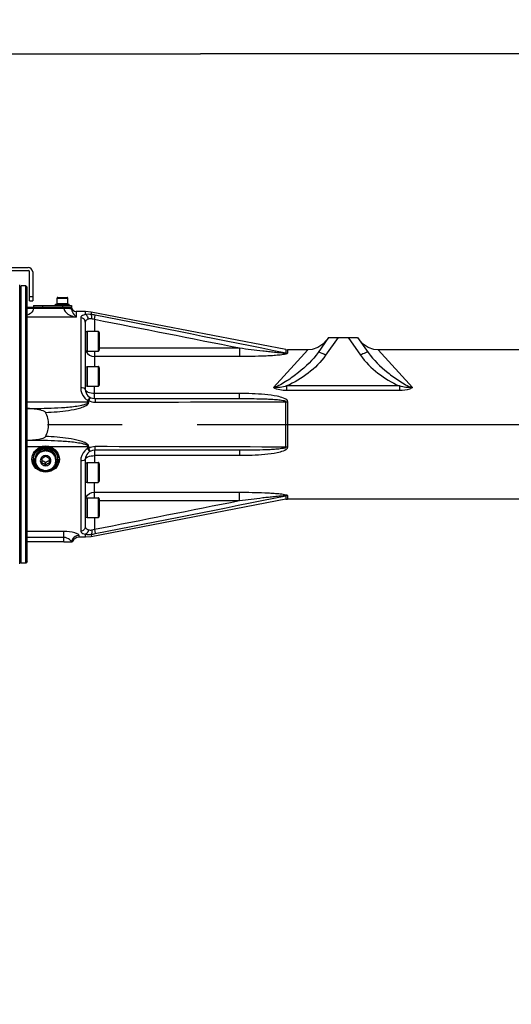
# Model space of a CAD drawing. Header units: millimetres. Extents: x 0 to 11890, y 0 to 8410.
# Tile 95 of 103: x 7624 to 7947, y 6567 to 7213. Entities that reach past the tile are written whole.
import ezdxf

# ---------------------------------------------------------------- set-up
doc = ezdxf.new("R2010")
doc.units = ezdxf.units.MM
doc.header["$LTSCALE"] = 653.95
doc.linetypes.add('CENTER', pattern=[0.6, 0.375, -0.075, 0.075, -0.075])
doc.layers.get('0').update_dxf_attribs({"linetype": 'CONTINUOUS'})
for name, color, linetype in [('304103000001DXF_CONTINUOUS_LINE', 7, 'CONTINUOUS'), ('304103000008_DXF_AXIS', 7, 'CONTINUOUS'), ('304104000010DXF_CONTINUOUS_LINE', 7, 'CONTINUOUS'), ('304104000040DXF_CONTINUOUS_LINE', 7, 'CONTINUOUS'), ('304105000012DXF_CONTINUOUS_LINE', 7, 'CONTINUOUS'), ('304105000043DXF_CONTINUOUS_LINE', 7, 'CONTINUOUS'), ('501023000015DXF_CONTINUOUS_LINE', 7, 'CONTINUOUS'), ('501023000020DXF_CONTINUOUS_LINE', 7, 'CONTINUOUS'), ('504001000007DXF_CONTINUOUS_LINE', 7, 'CONTINUOUS'), ('604006000001DXF_CONTINUOUS_LINE', 7, 'CONTINUOUS'), ('604006000004DXF_CONTINUOUS_LINE', 7, 'CONTINUOUS'), ('604007000001DXF_CONTINUOUS_LINE', 7, 'CONTINUOUS'), ('626001000001DXF_CONTINUOUS_LINE', 7, 'CONTINUOUS'), ('运动范围_DXF_DIMENSION', 7, 'CONTINUOUS')]:
    doc.layers.add(name, color=color, linetype=linetype)
doc.styles.get("Standard").update_dxf_attribs({"font": 'txt', "width": 0.7})
doc.dimstyles.new('DIMSTYLE_1', dxfattribs={"dimtxt": 100, "dimasz": 60, "dimexe": 2, "dimexo": 0.2, "dimgap": 2.5, "dimtad": 0, "dimtih": 1, "dimtoh": 1, "dimdec": 1, "dimdsep": 46, "dimtxsty": 'Standard', "dimblk": '_FILLED', "dimblk1": '_FILLED', "dimblk2": '_FILLED', "dimcen": 0.09, "dimclrt": 5, "dimazin": 2, "dimtp": 0.1, "dimtm": 0.1, "dimtfac": 1, "dimtdec": 1, "dimtofl": 0, "dimtmove": 0, "dimatfit": 3, "dimldrblk": '_FILLED', "dimfxl": 0, "dimtolj": 1, "dimarcsym": 0})
doc.dimstyles.new('DIMSTYLE_4', dxfattribs={"dimtxt": 100, "dimasz": 60, "dimexe": 2, "dimexo": 0.2, "dimgap": 2.5, "dimtad": 1, "dimdsep": 46, "dimtxsty": 'Standard', "dimblk": '_FILLED', "dimblk1": '_FILLED', "dimblk2": '_FILLED', "dimcen": 0.09, "dimclrt": 5, "dimazin": 2, "dimtp": 0.01, "dimtm": 0.01, "dimtfac": 1, "dimtofl": 0, "dimtmove": 0, "dimatfit": 3, "dimldrblk": '_FILLED', "dimfxl": 0, "dimtolj": 1, "dimarcsym": 0})

# ---------------------------------------------------------------- blocks, each defined once
blk = doc.blocks.new('*D18')
at = {"layer": '运动范围_DXF_DIMENSION', "color": 2, "linetype": 'Continuous', "transparency": 16777216}
blk.add_line((7257.5, 7734.59), (9194.47, 7734.59), dxfattribs=at)
blk = doc.blocks.new('_FILLED')
at = {"color": 0, "linetype": 'ByBlock'}
blk.add_solid([(0, 0), (-1, 0.117), (-1, -0.117)], dxfattribs=at)
blk = doc.blocks.new('*D19')
at = {"layer": '运动范围_DXF_DIMENSION', "color": 2, "linetype": 'Continuous', "transparency": 16777216}
for p, q in [((7257.5, 7734.59), (9802.48, 7734.59)), ((9782.48, 7734.59), (9782.48, 5994.44)), ((9782.48, 4254.29), (9782.48, 5994.44)), ((7872.68, 4254.29), (9802.48, 4254.29))]:
    blk.add_line(p, q, dxfattribs=at)
at = {"layer": '运动范围_DXF_DIMENSION', "color": 2, "linetype": 'Continuous', "transparency": 16777216, "xscale": 60, "yscale": 60, "zscale": 60}
for p, rotation in [((9782.48, 7734.59), 90), ((9782.48, 4254.29), 270)]:
    blk.add_blockref('_FILLED', p, dxfattribs=dict(at, rotation=rotation))
blk = doc.blocks.new('*D23')
at = {"layer": '运动范围_DXF_DIMENSION', "color": 2, "linetype": 'Continuous', "transparency": 16777216}
for p, q in [((7255.32, 6894.23), (7255.32, 7210.21)), ((8230.32, 7091.8), (8230.32, 7210.21)), ((7255.32, 7190.21), (7742.82, 7190.21)), ((8230.32, 7190.21), (7742.82, 7190.21))]:
    blk.add_line(p, q, dxfattribs=at)
at = {"layer": '运动范围_DXF_DIMENSION', "color": 2, "linetype": 'Continuous', "transparency": 16777216, "xscale": 60, "yscale": 60, "zscale": 60, "rotation": 180}
blk.add_blockref('_FILLED', (7255.32, 7190.21), dxfattribs=at)
at = {"layer": '运动范围_DXF_DIMENSION', "color": 2, "linetype": 'Continuous', "transparency": 16777216, "xscale": 60, "yscale": 60, "zscale": 60}
blk.add_blockref('_FILLED', (8230.32, 7190.21), dxfattribs=at)

msp = doc.modelspace()

# ---------------------------------------------------------------- linework, layer by layer
at = {"color": 2, "linetype": 'Continuous'}
msp.add_arc((7255.496, 5867.233), 1867.359, 315.002639, 180, dxfattribs=at)
at = {"layer": '304103000001DXF_CONTINUOUS_LINE', "color": 7, "linetype": 'Continuous'}
for p, q in [((7629.316, 7024.233), (7633.316, 7024.233)), ((7633.316, 7024.233), (7658.316, 7024.233)), ((7658.316, 7024.233), (7658.316, 7023.04)), ((7667.411, 7021.233), (7661.316, 7021.233)), ((7671.188, 7020.873), (7667.411, 7021.233)), ((7798.755, 6996.341), (7671.188, 7020.873)), ((7667.316, 7014.405), (7667.316, 6970.233)), ((7826.816, 7004.233), (7819.954, 6994.433)), ((7826.816, 7004.233), (7845.816, 7004.233)), ((7845.816, 7004.233), (7852.679, 6994.433)), ((7798.755, 6996.341), (7799.888, 6996.233)), ((7813.282, 6996.233), (7799.888, 6996.233)), ((7993.87, 6996.233), (7859.351, 6996.233)), ((7673.315, 6964.233), (7768.431, 6964.233)), ((7629.316, 6957.733), (7633.532, 6957.733)), ((7633.532, 6936.733), (7629.316, 6936.733)), ((7768.431, 6930.233), (7673.315, 6930.233)), ((7667.316, 6924.234), (7667.316, 6880.062)), ((7798.755, 6898.125), (7671.188, 6873.593)), ((7798.755, 6898.125), (7799.888, 6898.233)), ((8058.398, 6898.233), (7799.888, 6898.233)), ((7667.411, 6873.233), (7663.316, 6873.233)), ((7671.188, 6873.593), (7667.411, 6873.233)), ((7653.316, 6870.233), (7629.316, 6870.233)), ((7653.316, 6870.233), (7658.734, 6870.233))]:
    msp.add_line(p, q, dxfattribs=at)
at = {"layer": '304103000001DXF_CONTINUOUS_LINE', "color": 9, "linetype": 'Continuous'}
for p, q in [((7633.316, 7023.389), (7629.316, 7023.389)), ((7633.316, 7024.233), (7633.316, 7023.199)), ((7633.316, 7023.389), (7658.316, 7023.389)), ((7653.316, 7024.233), (7653.316, 7023.199)), ((7661.316, 7021.233), (7661.316, 7017.678)), ((7667.409, 7019.279), (7667.411, 7021.233)), ((7671.188, 7020.873), (7671.188, 7019.327)), ((7661.316, 7017.678), (7629.316, 7017.678)), ((7664.316, 7017.243), (7664.316, 6971.205)), ((7673.315, 7015.999), (7673.316, 7008.293)), ((7673.316, 7015.998), (7673.883, 7018.885)), ((7833.054, 7004.233), (7824.869, 6992.544)), ((7839.579, 7004.233), (7847.764, 6992.544)), ((7673.316, 6995.293), (7673.316, 6985.233)), ((7768.431, 6997.193), (7676.516, 6997.193)), ((7768.431, 6997.193), (7768.431, 6991.743)), ((7813.28, 6996.095), (7790.79, 6971.504)), ((7798.755, 6996.341), (7798.755, 6994.028)), ((7799.888, 6996.233), (7799.888, 6993.925)), ((7813.406, 6996.233), (7813.28, 6996.095)), ((7859.253, 6996.205), (7859.227, 6996.233)), ((7881.837, 6971.503), (7859.253, 6996.205)), ((7768.431, 6991.743), (7673.316, 6991.743)), ((7673.316, 6964.233), (7673.316, 6972.233)), ((7799.331, 6972.438), (7799.331, 6969.503)), ((7873.302, 6972.438), (7799.331, 6972.438)), ((7873.302, 6969.503), (7799.331, 6969.503)), ((7873.302, 6972.438), (7873.302, 6969.503)), ((7669.031, 6961.752), (7669.03, 6962.957)), ((7669.597, 6961.742), (7669.597, 6962.945)), ((7673.316, 6967.724), (7768.431, 6967.724)), ((7768.431, 6964.233), (7768.431, 6967.724)), ((7669.031, 6961.752), (7629.316, 6961.752)), ((7798.755, 6932.34), (7798.755, 6962.127)), ((7799.888, 6962.094), (7799.888, 6932.373)), ((7629.316, 6932.714), (7638.71, 6932.714)), ((7643.923, 6932.714), (7669.031, 6932.714)), ((7669.03, 6931.51), (7669.031, 6932.714)), ((7669.597, 6931.521), (7669.597, 6932.725)), ((7673.316, 6930.233), (7673.316, 6922.233)), ((7768.431, 6930.233), (7768.431, 6926.742)), ((7768.431, 6926.742), (7673.316, 6926.742)), ((7664.316, 6923.261), (7664.316, 6877.224)), ((7673.316, 6899.174), (7673.316, 6909.233)), ((7673.316, 6902.723), (7768.431, 6902.723)), ((7768.431, 6897.273), (7768.431, 6902.723)), ((7798.755, 6900.438), (7798.755, 6898.125)), ((7799.888, 6900.541), (7799.888, 6898.233)), ((7676.516, 6897.273), (7768.431, 6897.273)), ((7673.316, 6886.174), (7673.315, 6878.468)), ((7673.316, 6878.468), (7673.883, 6875.581)), ((7653.316, 6876.949), (7629.316, 6876.949)), ((7653.317, 6873.068), (7629.316, 6873.068)), ((7653.316, 6870.233), (7653.316, 6876.949)), ((7663.316, 6873.233), (7663.316, 6874.419)), ((7667.411, 6873.233), (7667.409, 6875.188)), ((7671.188, 6875.14), (7671.188, 6873.593))]:
    msp.add_line(p, q, dxfattribs=at)
at = {"layer": '304103000001DXF_CONTINUOUS_LINE', "color": 7, "linetype": 'Continuous'}
for points in [[(7825.693, 7002.629), (7823.071, 6999.762), (7819.774, 6997.652), (7816.043, 6996.467), (7813.406, 6996.233)], [(7859.227, 6996.233), (7856.59, 6996.467), (7852.859, 6997.652), (7849.562, 6999.762), (7846.94, 7002.629)]]:
    msp.add_lwpolyline(points, dxfattribs=at)
at = {"layer": '304103000001DXF_CONTINUOUS_LINE', "color": 9, "linetype": 'Continuous'}
for points in [[(7669.031, 6962.957), (7669.308, 6962.954), (7669.597, 6962.945)], [(7669.031, 6961.752), (7669.22, 6961.751), (7669.41, 6961.748), (7669.597, 6961.742)], [(7669.031, 6932.714), (7669.22, 6932.715), (7669.41, 6932.719), (7669.597, 6932.725)], [(7669.597, 6931.521), (7669.324, 6931.513), (7669.031, 6931.51)]]:
    msp.add_lwpolyline(points, dxfattribs=at)
at = {"layer": '304103000001DXF_CONTINUOUS_LINE', "color": 7, "linetype": 'Continuous'}
for centre, radius, start, end in [((7661.316, 7024.233), 3, 180, 270), ((7673.316, 6970.233), 6, 180.006254, 269.99103), ((7626.124, 6887.355), 70.366, 85.062779, 87.399652), ((7627.17, 6899.623), 58.054, 83.414547, 85.049627), ((7626.12, 7007.199), 70.454, 272.600542, 274.931177), ((7627.176, 6994.766), 57.976, 274.947362, 276.58868), ((7673.316, 6924.233), 6, 90.009058, 179.993755), ((7640.456, 6924.98), 8.139, 184.326324, 190.49649), ((7642.177, 6924.98), 8.139, 349.503642, 355.765988), ((7663.316, 6868.233), 5, 90, 156.421991)]:
    msp.add_arc(centre, radius, start, end, dxfattribs=at)
at = {"layer": '304103000001DXF_CONTINUOUS_LINE', "color": 9, "linetype": 'Continuous'}
for centre, radius, start, end in [((7662.123, 7023.042), 3.807, 180.037132, 187.5078), ((7665.869, 6978.408), 41.263, 78.801082, 82.594306), ((2076.578, -21541.779), 29101.033, 78.7208441, 78.9117386), ((3708.207, -13229.338), 20632.913, 78.5651496, 78.9187121), ((7672.448, 6997.239), 5.138, 199.556437, 206.432727), ((7799.889, 7000.223), 6.298, 259.629645, 269.994656), ((7591.531, 66097.041), 59135.278, 270.07979031, 270.20077841), ((7799.884, 6981.559), 19.465, 266.67621, 270.013388), ((7591.53, -52202.565), 59135.268, 89.79922109, 89.92020921), ((7799.886, 6912.809), 19.564, 89.995073, 93.315328), ((7672.448, 6897.227), 5.138, 153.567274, 160.443577), ((3708.206, 27123.808), 20632.917, 281.0812879, 281.4348504), ((7799.889, 6894.242), 6.299, 90.006362, 100.369337), ((2076.578, 35436.245), 29101.032, 281.0882614, 281.2791559), ((7665.869, 6916.062), 41.266, 277.405868, 281.198771)]:
    msp.add_arc(centre, radius, start, end, dxfattribs=at)
for points, knots in [([(7633.316, 7023.199), (7633.316, 7022.667), (7632.599, 7020.648), (7630.681, 7019.522), (7629.316, 7018.901)], [0, 0, 0, 0, 0.261739, 1, 1, 1, 1]), ([(7633.316, 7023.199), (7632.934, 7023.199), (7631.6, 7023.193), (7630.266, 7023.175), (7629.316, 7023.135)], [0, 0, 0, 0, 0.2870277, 1, 1, 1, 1]), ([(7653.316, 7023.199), (7653.316, 7022.304), (7655.319, 7019.118), (7658.854, 7018.125), (7661.316, 7017.678)], [0, 0, 0, 0, 0.263422, 1, 1, 1, 1]), ([(7657.936, 7023.1), (7657.685, 7023.12), (7656.145, 7023.188), (7654.605, 7023.199), (7653.316, 7023.199)], [0, 0, 0, 0, 0.1635404, 1, 1, 1, 1]), ([(7658.316, 7023.04), (7658.316, 7023.073), (7658.118, 7023.063), (7658.031, 7023.093), (7657.936, 7023.1)], [0, 0, 0, 0, 0.2615151, 1, 1, 1, 1]), ([(7658.349, 7022.545), (7658.43, 7021.927), (7659.107, 7020.082), (7660.375, 7018.576), (7661.316, 7017.678)], [0, 0, 0, 0, 0.3237887, 1, 1, 1, 1]), ([(7667.409, 7019.279), (7666.957, 7019.183), (7665.804, 7018.914), (7664.316, 7018.05), (7664.316, 7017.243)], [0, 0, 0, 0, 0.3643746, 1, 1, 1, 1]), ([(7667.316, 7014.405), (7667.316, 7015.135), (7666.636, 7016.676), (7665.076, 7017.243), (7664.316, 7017.243)], [0, 0, 0, 0, 0.4902071, 1, 1, 1, 1]), ([(7669.379, 7016.358), (7669.071, 7016.264), (7668.165, 7015.958), (7667.316, 7015.063), (7667.316, 7014.405)], [0, 0, 0, 0, 0.3287756, 1, 1, 1, 1]), ([(7669.379, 7016.358), (7669.339, 7016.703), (7669.081, 7017.858), (7668.243, 7019.067), (7667.411, 7019.279)], [0, 0, 0, 0, 0.2879113, 1, 1, 1, 1]), ([(7671.52, 7016.443), (7671.592, 7017.047), (7671.609, 7017.987), (7671.459, 7019.071), (7671.188, 7019.326)], [0, 0, 0, 0, 0.620331, 1, 1, 1, 1]), ([(7798.755, 6994.028), (7798.831, 6993.805), (7797.73, 6993.999), (7796.856, 6993.937), (7795.089, 6994.106), (7793.252, 6994.255), (7790.69, 6994.508), (7787.516, 6994.845), (7782.421, 6995.427), (7776.061, 6996.204), (7770.974, 6996.859), (7768.431, 6997.193)], [0, 0, 0, 0, 0.0232252, 0.057643, 0.1186057, 0.1812978, 0.2441069, 0.3699241, 0.4958708, 0.7479054, 1, 1, 1, 1]), ([(7824.869, 6992.544), (7823.842, 6993.215), (7822.603, 6993.868), (7820.275, 6994.891), (7819.954, 6994.433)], [0, 0, 0, 0, 0.6868705, 1, 1, 1, 1]), ([(7852.679, 6994.433), (7852.358, 6994.891), (7850.03, 6993.868), (7848.791, 6993.215), (7847.764, 6992.544)], [0, 0, 0, 0, 0.3131287, 1, 1, 1, 1]), ([(7799.888, 6993.925), (7799.888, 6993.537), (7798.456, 6993.317), (7797.103, 6992.972), (7795.1, 6992.74), (7792.462, 6992.469), (7789.056, 6992.232), (7783.586, 6991.962), (7776.701, 6991.783), (7771.19, 6991.743), (7768.431, 6991.743)], [0, 0, 0, 0, 0.0367939, 0.0943822, 0.156232, 0.2196105, 0.3482737, 0.4780485, 0.7387792, 1, 1, 1, 1]), ([(7819.954, 6994.433), (7816.428, 6989.397), (7809.545, 6982.916), (7800.751, 6976.469), (7795.321, 6973.214), (7792.375, 6971.783), (7790.79, 6971.504)], [0, 0, 0, 0, 0.4917098, 0.7437082, 0.8712716, 1, 1, 1, 1]), ([(7824.869, 6992.544), (7821.751, 6988.092), (7813.784, 6980.352), (7804.357, 6974.643), (7799.331, 6972.438)], [0, 0, 0, 0, 0.4975174, 1, 1, 1, 1]), ([(7847.764, 6992.544), (7850.881, 6988.092), (7858.849, 6980.352), (7868.276, 6974.643), (7873.302, 6972.438)], [0, 0, 0, 0, 0.4975245, 1, 1, 1, 1]), ([(7852.679, 6994.433), (7856.204, 6989.398), (7863.085, 6982.918), (7871.876, 6976.473), (7877.304, 6973.219), (7880.249, 6971.785), (7881.833, 6971.507)], [0, 0, 0, 0, 0.4917183, 0.7437185, 0.8712808, 1, 1, 1, 1]), ([(7667.316, 6970.233), (7667.316, 6970.605), (7665.962, 6971.149), (7665.03, 6971.205), (7664.316, 6971.205)], [0, 0, 0, 0, 0.3426121, 1, 1, 1, 1]), ([(7664.316, 6971.205), (7664.316, 6968.793), (7665.681, 6965.357), (7668.297, 6963.371), (7669.03, 6962.957)], [0, 0, 0, 0, 0.7411253, 1, 1, 1, 1]), ([(7667.316, 6970.233), (7667.316, 6969.401), (7669.775, 6967.861), (7671.881, 6967.724), (7673.316, 6967.724)], [0, 0, 0, 0, 0.3670834, 1, 1, 1, 1]), ([(7799.331, 6969.503), (7797.826, 6969.503), (7794.945, 6969.698), (7791.805, 6970.461), (7790.79, 6971.504)], [0, 0, 0, 0, 0.5083056, 1, 1, 1, 1]), ([(7881.842, 6971.504), (7880.407, 6971.412), (7877.498, 6971.257), (7874.686, 6972.028), (7873.302, 6972.437)], [0, 0, 0, 0, 0.4991792, 1, 1, 1, 1]), ([(7881.837, 6971.503), (7881.245, 6971.091), (7878.698, 6969.498), (7875.545, 6969.503), (7873.302, 6969.503)], [0, 0, 0, 0, 0.2432486, 1, 1, 1, 1]), ([(7670.459, 6964.957), (7670.249, 6965.071), (7669.727, 6963.883), (7669.338, 6963.454), (7669.031, 6962.957)], [0, 0, 0, 0, 0.2900259, 1, 1, 1, 1]), ([(7670.459, 6964.957), (7670.641, 6964.859), (7669.906, 6963.925), (7669.852, 6963.404), (7669.597, 6962.945)], [0, 0, 0, 0, 0.2819622, 1, 1, 1, 1]), ([(7673.316, 6964.233), (7673.574, 6964.233), (7673.766, 6963.041), (7673.861, 6962.402), (7673.883, 6961.821)], [0, 0, 0, 0, 0.3069658, 1, 1, 1, 1]), ([(7768.431, 6967.724), (7771.189, 6967.724), (7776.718, 6967.634), (7784.91, 6967.179), (7791.931, 6966.237), (7796.81, 6965.017), (7799.879, 6963.38), (7799.888, 6962.094)], [0, 0, 0, 0, 0.2525321, 0.5049517, 0.7568699, 0.8822113, 1, 1, 1, 1]), ([(7768.431, 6964.233), (7770.973, 6964.233), (7776.061, 6964.205), (7782.409, 6964.071), (7787.516, 6963.875), (7791.273, 6963.636), (7794.646, 6963.398), (7796.777, 6962.931), (7798.827, 6962.763), (7798.755, 6962.127)], [0, 0, 0, 0, 0.2494764, 0.4991691, 0.6241291, 0.7491933, 0.8746829, 0.9371247, 1, 1, 1, 1]), ([(7633.532, 6957.733), (7636.553, 6957.733), (7642.596, 6957.813), (7650.134, 6958.136), (7656.171, 6958.59), (7660.622, 6959.066), (7664.494, 6959.655), (7667.095, 6960.371), (7669.03, 6961.028), (7669.031, 6961.752)], [0, 0, 0, 0, 0.2509209, 0.5017302, 0.6270738, 0.7523357, 0.8774197, 0.9398635, 1, 1, 1, 1]), ([(7633.828, 6957.293), (7633.793, 6957.407), (7633.74, 6957.571), (7633.595, 6957.733), (7633.532, 6957.733)], [0, 0, 0, 0, 0.6498589, 1, 1, 1, 1]), ([(7641.259, 6955.15), (7643.766, 6955.242), (7648.785, 6955.532), (7656.208, 6956.314), (7662.517, 6957.514), (7666.926, 6958.916), (7669.597, 6960.548), (7669.597, 6961.742)], [0, 0, 0, 0, 0.2521124, 0.5039124, 0.7550279, 0.8800245, 1, 1, 1, 1]), ([(7633.532, 6936.733), (7633.595, 6936.733), (7633.74, 6936.896), (7633.793, 6937.06), (7633.828, 6937.173)], [0, 0, 0, 0, 0.3501411, 1, 1, 1, 1]), ([(7669.031, 6932.714), (7669.031, 6933.438), (7667.095, 6934.096), (7664.494, 6934.812), (7660.622, 6935.4), (7656.171, 6935.877), (7650.134, 6936.331), (7642.596, 6936.654), (7636.553, 6936.733), (7633.532, 6936.733)], [0, 0, 0, 0, 0.0601157, 0.1225735, 0.2476577, 0.3729206, 0.4982653, 0.7490769, 1, 1, 1, 1]), ([(7669.597, 6932.725), (7669.597, 6933.915), (7666.933, 6935.548), (7662.525, 6936.951), (7656.214, 6938.152), (7648.788, 6938.935), (7643.767, 6939.224), (7641.259, 6939.317)], [0, 0, 0, 0, 0.1196397, 0.2446807, 0.4958934, 0.7477905, 1, 1, 1, 1]), ([(7669.03, 6931.51), (7668.297, 6931.096), (7665.681, 6929.11), (7664.316, 6925.673), (7664.316, 6923.261)], [0, 0, 0, 0, 0.2588758, 1, 1, 1, 1]), ([(7670.459, 6929.509), (7670.249, 6929.396), (7669.727, 6930.584), (7669.338, 6931.013), (7669.031, 6931.51)], [0, 0, 0, 0, 0.2900266, 1, 1, 1, 1]), ([(7670.459, 6929.509), (7670.641, 6929.608), (7669.906, 6930.542), (7669.852, 6931.062), (7669.597, 6931.521)], [0, 0, 0, 0, 0.2819635, 1, 1, 1, 1]), ([(7673.316, 6930.233), (7673.574, 6930.233), (7673.766, 6931.426), (7673.861, 6932.065), (7673.883, 6932.646)], [0, 0, 0, 0, 0.3069717, 1, 1, 1, 1]), ([(7799.888, 6932.373), (7799.893, 6931.091), (7796.812, 6929.452), (7791.946, 6928.231), (7784.916, 6927.288), (7776.722, 6926.832), (7771.19, 6926.742), (7768.431, 6926.742)], [0, 0, 0, 0, 0.1173971, 0.2428031, 0.4948299, 0.7473587, 1, 1, 1, 1]), ([(7798.755, 6932.34), (7798.834, 6931.7), (7796.774, 6931.545), (7794.653, 6931.067), (7791.287, 6930.832), (7787.53, 6930.592), (7782.419, 6930.396), (7776.067, 6930.261), (7770.975, 6930.233), (7768.431, 6930.233)], [0, 0, 0, 0, 0.0633342, 0.1247936, 0.2502068, 0.3753731, 0.5004329, 0.7503248, 1, 1, 1, 1]), ([(7667.316, 6924.233), (7667.316, 6923.861), (7665.962, 6923.318), (7665.03, 6923.261), (7664.316, 6923.261)], [0, 0, 0, 0, 0.3426127, 1, 1, 1, 1]), ([(7667.316, 6924.233), (7667.316, 6925.066), (7669.775, 6926.606), (7671.881, 6926.742), (7673.316, 6926.742)], [0, 0, 0, 0, 0.3670834, 1, 1, 1, 1]), ([(7768.431, 6902.723), (7771.189, 6902.723), (7776.698, 6902.684), (7783.579, 6902.505), (7789.047, 6902.235), (7792.452, 6901.998), (7795.089, 6901.728), (7797.09, 6901.496), (7798.45, 6901.151), (7799.884, 6900.934), (7799.888, 6900.541)], [0, 0, 0, 0, 0.2611145, 0.5217395, 0.6514624, 0.7800764, 0.8434359, 0.9052563, 0.9628063, 1, 1, 1, 1]), ([(7768.431, 6897.273), (7770.972, 6897.607), (7776.055, 6898.262), (7782.411, 6899.039), (7787.503, 6899.62), (7790.674, 6899.958), (7793.236, 6900.207), (7795.08, 6900.369), (7796.903, 6900.508), (7797.757, 6900.514), (7798.816, 6900.626), (7798.755, 6900.438)], [0, 0, 0, 0, 0.251864, 0.5036682, 0.6295, 0.7551999, 0.8179621, 0.8807414, 0.942393, 0.980637, 1, 1, 1, 1]), ([(7667.316, 6880.062), (7667.316, 6879.332), (7666.636, 6877.791), (7665.076, 6877.224), (7664.316, 6877.224)], [0, 0, 0, 0, 0.4902073, 1, 1, 1, 1]), ([(7667.316, 6880.062), (7667.316, 6879.403), (7668.165, 6878.509), (7669.071, 6878.202), (7669.379, 6878.108)], [0, 0, 0, 0, 0.6713246, 1, 1, 1, 1]), ([(7663.316, 6874.419), (7663.316, 6874.786), (7662.093, 6875.501), (7659.033, 6876.563), (7655.697, 6876.949), (7653.316, 6876.949)], [0, 0, 0, 0, 0.1043671, 0.3228316, 1, 1, 1, 1]), ([(7657.757, 6870.936), (7657.555, 6871.208), (7656.399, 6872.423), (7654.648, 6873.068), (7653.317, 6873.068)], [0, 0, 0, 0, 0.2028308, 1, 1, 1, 1]), ([(7663.316, 6874.419), (7662.159, 6874.419), (7659.777, 6873.581), (7658.546, 6871.365), (7658.372, 6870.233)], [0, 0, 0, 0, 0.5025999, 1, 1, 1, 1]), ([(7664.316, 6877.224), (7664.316, 6877.002), (7664.793, 6875.708), (7666.36, 6875.411), (7667.409, 6875.188)], [0, 0, 0, 0, 0.1709247, 1, 1, 1, 1]), ([(7669.379, 6878.108), (7669.339, 6877.763), (7669.081, 6876.609), (7668.243, 6875.4), (7667.411, 6875.187)], [0, 0, 0, 0, 0.2879101, 1, 1, 1, 1]), ([(7671.52, 6878.024), (7671.592, 6877.42), (7671.609, 6876.48), (7671.459, 6875.395), (7671.188, 6875.14)], [0, 0, 0, 0, 0.6202721, 1, 1, 1, 1]), ([(7658.16, 6870.233), (7658.111, 6870.354), (7657.99, 6870.597), (7657.841, 6870.823), (7657.757, 6870.936)], [0, 0, 0, 0, 0.4796866, 1, 1, 1, 1])]:
    msp.add_open_spline(points, degree=3, knots=knots, dxfattribs=at)
for points in [[(7671.188, 7019.327), (7669.94, 7019.498), (7668.649, 7019.503), (7667.409, 7019.279)], [(7671.52, 7016.443), (7670.819, 7016.58), (7670.062, 7016.567), (7669.379, 7016.358)], [(7673.315, 7015.999), (7672.826, 7016.143), (7672.319, 7016.341), (7671.812, 7016.287)], [(7667.847, 6994.952), (7668.787, 6993.059), (7671.203, 6991.743), (7673.316, 6991.743)], [(7799.331, 6972.437), (7796.585, 6971.625), (7793.608, 6970.993), (7790.79, 6971.504)], [(7669.597, 6962.945), (7670.885, 6962.221), (7672.406, 6961.818), (7673.883, 6961.821)], [(7673.883, 6932.646), (7672.406, 6932.648), (7670.885, 6932.245), (7669.597, 6931.521)], [(7667.847, 6899.514), (7668.787, 6901.407), (7671.203, 6902.723), (7673.316, 6902.723)], [(7671.52, 6878.024), (7672.125, 6878.143), (7672.724, 6878.294), (7673.315, 6878.468)], [(7667.409, 6875.188), (7668.649, 6874.964), (7669.94, 6874.969), (7671.188, 6875.14)], [(7669.379, 6878.108), (7670.062, 6877.9), (7670.819, 6877.886), (7671.52, 6878.024)]]:
    msp.add_open_spline(points, degree=3, dxfattribs=at)
at = {"layer": '304103000001DXF_CONTINUOUS_LINE', "color": 7, "linetype": 'Continuous'}
for points, knots in [([(7641.259, 6955.15), (7640.961, 6955.725), (7639.556, 6956.226), (7637.118, 6956.876), (7635.13, 6957.143), (7633.828, 6957.293)], [0, 0, 0, 0, 0.2479227, 0.4985901, 1, 1, 1, 1]), ([(7633.828, 6937.173), (7635.128, 6937.324), (7637.113, 6937.586), (7639.546, 6938.245), (7640.958, 6938.737), (7641.259, 6939.317)], [0, 0, 0, 0, 0.5008949, 0.7500398, 1, 1, 1, 1]), ([(7632.317, 6924.364), (7632.316, 6926.184), (7633.626, 6929.957), (7636.918, 6932.179), (7638.71, 6932.714)], [0, 0, 0, 0, 0.4931815, 1, 1, 1, 1]), ([(7643.923, 6932.714), (7645.713, 6932.18), (7649.001, 6929.962), (7650.314, 6926.195), (7650.316, 6924.376)], [0, 0, 0, 0, 0.5067985, 1, 1, 1, 1]), ([(7641.316, 6915.976), (7639.047, 6915.976), (7634.368, 6917.579), (7632.317, 6922.189), (7632.317, 6924.364)], [0, 0, 0, 0, 0.5106915, 1, 1, 1, 1]), ([(7650.316, 6924.376), (7650.32, 6922.2), (7648.271, 6917.582), (7643.588, 6915.976), (7641.316, 6915.976)], [0, 0, 0, 0, 0.4893277, 1, 1, 1, 1]), ([(7632.453, 6923.498), (7632.814, 6921.554), (7635.12, 6917.784), (7639.276, 6916.425), (7641.316, 6916.425)], [0, 0, 0, 0, 0.4921157, 1, 1, 1, 1]), ([(7641.316, 6916.425), (7643.357, 6916.425), (7647.513, 6917.784), (7649.819, 6921.554), (7650.18, 6923.498)], [0, 0, 0, 0, 0.5078843, 1, 1, 1, 1])]:
    msp.add_open_spline(points, degree=3, knots=knots, dxfattribs=at)
for points in [[(7641.259, 6939.317), (7642.514, 6941.737), (7644.119, 6947.233), (7642.514, 6952.729), (7641.259, 6955.15)], [(7638.71, 6932.714), (7639.551, 6932.965), (7640.439, 6933.09), (7641.316, 6933.09)], [(7641.316, 6933.09), (7642.194, 6933.09), (7643.082, 6932.965), (7643.923, 6932.714)]]:
    msp.add_open_spline(points, degree=3, dxfattribs=at)
at = {"layer": '304103000008_DXF_AXIS', "color": 7, "linetype": 'CENTER'}
msp.add_line((6955.886, 6947.233), (8496.581, 6947.233), dxfattribs=at)
at = {"layer": '304104000010DXF_CONTINUOUS_LINE', "color": 7, "linetype": 'Continuous'}
for p, q in [((7625.316, 6856.233), (7625.316, 7038.233)), ((7628.316, 7038.233), (7625.316, 7038.233)), ((7628.316, 6856.233), (7628.316, 7038.233)), ((7629.316, 7037.233), (7628.316, 7038.233)), ((7629.316, 6857.234), (7629.316, 7037.232)), ((7625.316, 7025.733), (7624.316, 7025.733)), ((7625.316, 6868.733), (7624.316, 6868.733)), ((7628.316, 6856.233), (7625.316, 6856.233)), ((7629.316, 6857.233), (7628.316, 6856.233))]:
    msp.add_line(p, q, dxfattribs=at)
at = {"layer": '304104000040DXF_CONTINUOUS_LINE', "color": 7, "linetype": 'Continuous'}
msp.add_line((7624.316, 6855.733), (7624.316, 7038.733), dxfattribs=at)
at = {"layer": '304105000012DXF_CONTINUOUS_LINE', "color": 7, "linetype": 'Continuous'}
for p, q in [((7633.316, 7025.233), (7633.316, 7024.233)), ((7633.316, 7025.233), (7658.316, 7025.233)), ((7658.316, 7025.233), (7658.316, 7024.233))]:
    msp.add_line(p, q, dxfattribs=at)
at = {"layer": '304105000012DXF_CONTINUOUS_LINE', "color": 9, "linetype": 'Continuous'}
for p, q in [((7639.316, 7025.233), (7639.316, 7024.233)), ((7652.316, 7025.233), (7652.316, 7024.233))]:
    msp.add_line(p, q, dxfattribs=at)
at = {"layer": '304105000043DXF_CONTINUOUS_LINE', "color": 7, "linetype": 'Continuous'}
for p, q in [((7563.153, 7050.233), (7629.816, 7050.233)), ((7563.94, 7048.233), (7629.816, 7048.233)), ((7630.816, 7028.233), (7630.816, 7047.233)), ((7632.816, 7047.233), (7632.816, 7028.233)), ((7630.816, 7028.233), (7632.816, 7028.233))]:
    msp.add_line(p, q, dxfattribs=at)
at = {"layer": '304105000043DXF_CONTINUOUS_LINE', "color": 9, "linetype": 'Continuous'}
msp.add_line((7630.816, 7031.233), (7632.816, 7031.233), dxfattribs=at)
at = {"layer": '304105000043DXF_CONTINUOUS_LINE', "color": 7, "linetype": 'Continuous'}
for radius in [3, 1]:
    msp.add_arc((7629.816, 7047.233), radius, 0, 90, dxfattribs=at)
at = {"layer": '501023000015DXF_CONTINUOUS_LINE', "color": 7, "linetype": 'Continuous'}
for p, q in [((7668.516, 7008.293), (7668.516, 6995.293)), ((7668.516, 7008.293), (7675.716, 7008.293)), ((7676.516, 7007.493), (7676.516, 6996.093)), ((7668.516, 6995.293), (7675.716, 6995.293)), ((7668.516, 6985.233), (7668.516, 6972.234)), ((7668.516, 6985.233), (7675.716, 6985.233)), ((7676.516, 6984.433), (7676.516, 6973.033)), ((7668.516, 6972.233), (7675.716, 6972.233)), ((7668.516, 6922.233), (7668.516, 6909.234)), ((7668.516, 6922.233), (7675.716, 6922.233)), ((7676.516, 6921.433), (7676.516, 6910.033)), ((7668.516, 6909.233), (7675.716, 6909.233)), ((7668.516, 6899.174), (7675.716, 6899.174)), ((7668.516, 6899.173), (7668.516, 6886.174)), ((7676.516, 6898.374), (7676.516, 6886.974)), ((7668.516, 6886.174), (7675.716, 6886.174))]:
    msp.add_line(p, q, dxfattribs=at)
at = {"layer": '501023000015DXF_CONTINUOUS_LINE', "color": 9, "linetype": 'Continuous'}
for p, q in [((7675.716, 7008.293), (7675.716, 6995.293)), ((7675.716, 6985.233), (7675.716, 6972.233)), ((7675.716, 6922.233), (7675.716, 6909.233)), ((7675.716, 6899.174), (7675.716, 6886.174))]:
    msp.add_line(p, q, dxfattribs=at)
at = {"layer": '501023000015DXF_CONTINUOUS_LINE', "color": 7, "linetype": 'Continuous'}
for centre, start, end in [((7675.716, 7007.493), 359.999988, 90), ((7675.716, 6996.093), 270, 0.000012), ((7675.716, 6984.433), 359.999988, 90), ((7675.716, 6973.033), 270, 0.000012), ((7675.716, 6921.433), 359.999988, 90), ((7675.716, 6910.033), 270, 0.000012), ((7675.716, 6898.374), 359.999988, 90), ((7675.716, 6886.974), 270, 0.000012)]:
    msp.add_arc(centre, 0.8, start, end, dxfattribs=at)
at = {"layer": '501023000020DXF_CONTINUOUS_LINE', "color": 7, "linetype": 'Continuous'}
for p, q in [((7648.816, 7026.533), (7648.816, 7030.133)), ((7649.216, 7030.533), (7655.416, 7030.533)), ((7655.816, 7026.533), (7655.816, 7030.133)), ((7648.816, 7026.533), (7655.816, 7026.533))]:
    msp.add_line(p, q, dxfattribs=at)
at = {"layer": '501023000020DXF_CONTINUOUS_LINE', "color": 9, "linetype": 'Continuous'}
msp.add_line((7648.816, 7030.133), (7655.816, 7030.133), dxfattribs=at)
at = {"layer": '501023000020DXF_CONTINUOUS_LINE', "color": 7, "linetype": 'Continuous'}
for centre, start, end in [((7649.216, 7030.133), 90, 180), ((7655.416, 7030.133), 0, 90)]:
    msp.add_arc(centre, 0.4, start, end, dxfattribs=at)
at = {"layer": '504001000007DXF_CONTINUOUS_LINE', "color": 7, "linetype": 'Continuous'}
for p, q in [((7647.816, 7025.233), (7647.816, 7026.033)), ((7647.816, 7026.033), (7656.816, 7026.033)), ((7656.816, 7025.233), (7656.816, 7026.033))]:
    msp.add_line(p, q, dxfattribs=at)
at = {"layer": '604006000001DXF_CONTINUOUS_LINE', "color": 7, "linetype": 'Continuous'}
for p, q in [((7648.816, 7026.483), (7648.92, 7026.533)), ((7648.816, 7026.483), (7655.816, 7026.483)), ((7649.035, 7026.033), (7648.816, 7026.483)), ((7655.598, 7026.033), (7655.816, 7026.483)), ((7655.816, 7026.483), (7655.713, 7026.533))]:
    msp.add_line(p, q, dxfattribs=at)
at = {"layer": '604006000004DXF_CONTINUOUS_LINE', "color": 7, "linetype": 'Continuous'}
for p, q in [((7667.316, 7007.976), (7668.474, 7008.293)), ((7668.474, 6995.293), (7668.474, 7008.293)), ((7668.474, 7008.293), (7668.516, 7008.137)), ((7667.316, 6995.609), (7668.474, 6995.293)), ((7668.474, 6995.293), (7668.516, 6995.448)), ((7667.316, 6984.917), (7668.474, 6985.233)), ((7668.474, 6972.233), (7668.474, 6985.233)), ((7668.474, 6985.233), (7668.516, 6985.078)), ((7667.316, 6972.55), (7668.474, 6972.233)), ((7668.474, 6972.233), (7668.516, 6972.389)), ((7667.316, 6921.917), (7668.474, 6922.233)), ((7668.474, 6909.233), (7668.474, 6922.233)), ((7668.474, 6922.233), (7668.516, 6922.078)), ((7667.316, 6909.55), (7668.474, 6909.233)), ((7668.474, 6909.233), (7668.516, 6909.389)), ((7667.316, 6898.857), (7668.474, 6899.174)), ((7668.474, 6886.174), (7668.474, 6899.174)), ((7668.474, 6899.174), (7668.516, 6899.018)), ((7667.316, 6886.49), (7668.474, 6886.174)), ((7668.474, 6886.174), (7668.516, 6886.329))]:
    msp.add_line(p, q, dxfattribs=at)
at = {"layer": '604007000001DXF_CONTINUOUS_LINE', "color": 7, "linetype": 'Continuous'}
for p, q in [((7633.316, 6924.366), (7633.316, 6924.984)), ((7649.316, 6924.366), (7649.316, 6924.984))]:
    msp.add_line(p, q, dxfattribs=at)
for centre, start, end in [((7640.56, 6924.366), 175.112599, 179.997853), ((7642.073, 6924.366), 0.002147, 4.887401)]:
    msp.add_arc(centre, 7.243, start, end, dxfattribs=at)
for points, knots in [([(7633.316, 6924.984), (7633.316, 6925.976), (7633.741, 6927.996), (7635.535, 6930.525), (7638.196, 6932.203), (7641.316, 6932.788), (7644.437, 6932.203), (7647.098, 6930.525), (7648.892, 6927.996), (7649.316, 6925.976), (7649.316, 6924.984)], [0, 0, 0, 0, 0.1220897, 0.2459041, 0.3721175, 0.5, 0.6278825, 0.7540959, 0.8779103, 1, 1, 1, 1]), ([(7633.343, 6924.983), (7633.423, 6925.922), (7633.967, 6927.801), (7635.788, 6930.108), (7638.355, 6931.624), (7641.316, 6932.151), (7644.277, 6931.624), (7646.845, 6930.108), (7648.666, 6927.801), (7649.21, 6925.922), (7649.29, 6924.983)], [0, 0, 0, 0, 0.1221224, 0.246065, 0.3722735, 0.5, 0.6277265, 0.753935, 0.8778776, 1, 1, 1, 1]), ([(7633.316, 6924.366), (7633.316, 6923.374), (7633.741, 6921.354), (7635.535, 6918.825), (7638.196, 6917.147), (7641.316, 6916.562), (7644.437, 6917.147), (7647.098, 6918.825), (7648.892, 6921.354), (7649.316, 6923.374), (7649.316, 6924.366)], [0, 0, 0, 0, 0.1220897, 0.2459041, 0.3721175, 0.5, 0.6278825, 0.7540959, 0.8779103, 1, 1, 1, 1])]:
    msp.add_open_spline(points, degree=3, knots=knots, dxfattribs=at)
at = {"layer": '626001000001DXF_CONTINUOUS_LINE', "color": 7, "linetype": 'Continuous'}
for p, q in [((7634.316, 6924.366), (7634.316, 6923.532)), ((7638.816, 6924.814), (7638.816, 6922.211)), ((7643.816, 6922.211), (7643.816, 6924.814)), ((7648.316, 6924.366), (7648.316, 6923.532)), ((7641.316, 6920.802), (7641.316, 6922.273))]:
    msp.add_line(p, q, dxfattribs=at)
at = {"layer": '626001000001DXF_CONTINUOUS_LINE', "color": 9, "linetype": 'Continuous'}
msp.add_arc((7640.66, 6923.531), 6.344, 172.497224, 179.994342, dxfattribs=at)
at = {"layer": '626001000001DXF_CONTINUOUS_LINE', "color": 7, "linetype": 'Continuous'}
for points, knots in [([(7641.316, 6931.023), (7640.408, 6931.023), (7638.584, 6930.683), (7636.258, 6929.214), (7634.687, 6927.001), (7634.316, 6925.234), (7634.316, 6924.366)], [0, 0, 0, 0, 0.255765, 0.5081919, 0.7558207, 1, 1, 1, 1]), ([(7648.316, 6924.366), (7648.316, 6925.234), (7647.945, 6927.001), (7646.374, 6929.214), (7644.049, 6930.683), (7642.225, 6931.023), (7641.316, 6931.023)], [0, 0, 0, 0, 0.2441793, 0.4918081, 0.744235, 1, 1, 1, 1]), ([(7641.316, 6926.768), (7640.862, 6926.768), (7639.95, 6926.597), (7638.787, 6925.863), (7638.002, 6924.755), (7637.724, 6923.439), (7638.002, 6922.123), (7638.787, 6921.015), (7639.95, 6920.281), (7640.862, 6920.11), (7641.316, 6920.11)], [0, 0, 0, 0, 0.1278818, 0.2540958, 0.3779103, 0.5, 0.6220897, 0.7459042, 0.8721182, 1, 1, 1, 1]), ([(7641.316, 6926.223), (7640.894, 6926.013), (7640.046, 6925.569), (7639.227, 6925.073), (7638.816, 6924.814)], [0, 0, 0, 0, 0.4923423, 1, 1, 1, 1]), ([(7638.816, 6923.682), (7639.246, 6923.522), (7640.125, 6923.123), (7640.917, 6922.575), (7641.316, 6922.273)], [0, 0, 0, 0, 0.4779505, 1, 1, 1, 1]), ([(7641.316, 6920.11), (7641.771, 6920.11), (7642.683, 6920.281), (7643.845, 6921.015), (7644.631, 6922.123), (7644.908, 6923.439), (7644.631, 6924.755), (7643.845, 6925.863), (7642.683, 6926.597), (7641.771, 6926.768), (7641.316, 6926.768)], [0, 0, 0, 0, 0.1278818, 0.2540958, 0.3779103, 0.5, 0.6220897, 0.7459042, 0.8721182, 1, 1, 1, 1]), ([(7643.816, 6924.814), (7643.405, 6925.073), (7642.586, 6925.569), (7641.738, 6926.013), (7641.316, 6926.223)], [0, 0, 0, 0, 0.5076578, 1, 1, 1, 1]), ([(7641.316, 6922.273), (7641.716, 6922.575), (7642.508, 6923.123), (7643.386, 6923.522), (7643.816, 6923.682)], [0, 0, 0, 0, 0.5220497, 1, 1, 1, 1]), ([(7634.316, 6923.532), (7634.316, 6922.661), (7634.688, 6920.889), (7636.26, 6918.672), (7638.585, 6917.201), (7640.408, 6916.86), (7641.316, 6916.86)], [0, 0, 0, 0, 0.2446895, 0.4925146, 0.7447242, 1, 1, 1, 1]), ([(7638.816, 6922.211), (7639.238, 6922.001), (7640.086, 6921.557), (7640.905, 6921.061), (7641.316, 6920.802)], [0, 0, 0, 0, 0.4923423, 1, 1, 1, 1]), ([(7641.316, 6916.86), (7642.224, 6916.86), (7644.048, 6917.201), (7646.373, 6918.672), (7647.945, 6920.889), (7648.316, 6922.661), (7648.316, 6923.532)], [0, 0, 0, 0, 0.2552758, 0.5074854, 0.7553104, 1, 1, 1, 1]), ([(7641.316, 6920.802), (7641.727, 6921.061), (7642.546, 6921.557), (7643.394, 6922.001), (7643.816, 6922.211)], [0, 0, 0, 0, 0.5076577, 1, 1, 1, 1])]:
    msp.add_open_spline(points, degree=3, knots=knots, dxfattribs=at)
at = {"layer": '626001000001DXF_CONTINUOUS_LINE', "color": 9, "linetype": 'Continuous'}
for points, knots in [([(7641.316, 6930.189), (7640.479, 6930.189), (7638.798, 6929.9), (7636.601, 6928.647), (7635, 6926.73), (7634.475, 6925.154), (7634.371, 6924.359)], [0, 0, 0, 0, 0.2552809, 0.5076741, 0.7556896, 1, 1, 1, 1]), ([(7648.316, 6923.532), (7648.316, 6924.399), (7647.945, 6926.167), (7646.374, 6928.38), (7644.049, 6929.848), (7642.225, 6930.189), (7641.316, 6930.189)], [0, 0, 0, 0, 0.2441772, 0.4918038, 0.7442283, 1, 1, 1, 1]), ([(7641.316, 6929.811), (7640.447, 6929.811), (7638.701, 6929.485), (7636.475, 6928.08), (7634.971, 6925.959), (7634.44, 6923.439), (7634.971, 6920.919), (7636.475, 6918.798), (7638.701, 6917.393), (7640.447, 6917.067), (7641.316, 6917.067)], [0, 0, 0, 0, 0.1278859, 0.2540981, 0.3779115, 0.5, 0.6220886, 0.7459019, 0.8721142, 1, 1, 1, 1]), ([(7641.316, 6917.067), (7642.186, 6917.067), (7643.932, 6917.393), (7646.158, 6918.798), (7647.661, 6920.919), (7648.193, 6923.439), (7647.661, 6925.959), (7646.158, 6928.08), (7643.932, 6929.485), (7642.186, 6929.811), (7641.316, 6929.811)], [0, 0, 0, 0, 0.1278859, 0.2540981, 0.3779115, 0.5, 0.6220886, 0.7459019, 0.8721142, 1, 1, 1, 1])]:
    msp.add_open_spline(points, degree=3, knots=knots, dxfattribs=at)

# ---------------------------------------------------------------- dimensions: what is measured, and where the dimension line sits
at = {"layer": '运动范围_DXF_DIMENSION', "color": 2, "linetype": 'Continuous'}
dim = msp.add_ordinate_dim(feature_location=(7257.496, 7734.592), offset=(1936.973, 0), dtype=0, origin=(7255.496, 5278.233), dimstyle='DIMSTYLE_1', override={"dimgap": 25.000273, "dimtad": 1, "dimtih": 0, "dimtoh": 0}, dxfattribs=at)
dim.commit()
dim.dimension.update_dxf_attribs({"geometry": '*D18', "text_midpoint": (9244.468, 7759.592)})
dim = msp.add_linear_dim(base=(9782.479, 7734.592), p1=(7872.479, 4254.292), p2=(7257.296, 7734.592), angle=90, dimstyle='DIMSTYLE_4', dxfattribs=at)
dim.commit()
dim.dimension.update_dxf_attribs({"geometry": '*D19', "text_midpoint": (9782.479, 5784.442), "dimtype": 160})
dim = msp.add_linear_dim(base=(8230.316, 7190.205), p1=(7255.316, 6894.033), p2=(8230.316, 7091.6), dimstyle='DIMSTYLE_4', dxfattribs=at)
dim.commit()
dim.dimension.update_dxf_attribs({"geometry": '*D23', "text_midpoint": (7637.816, 7190.205), "dimtype": 160})

doc.saveas('drawing.dxf')
